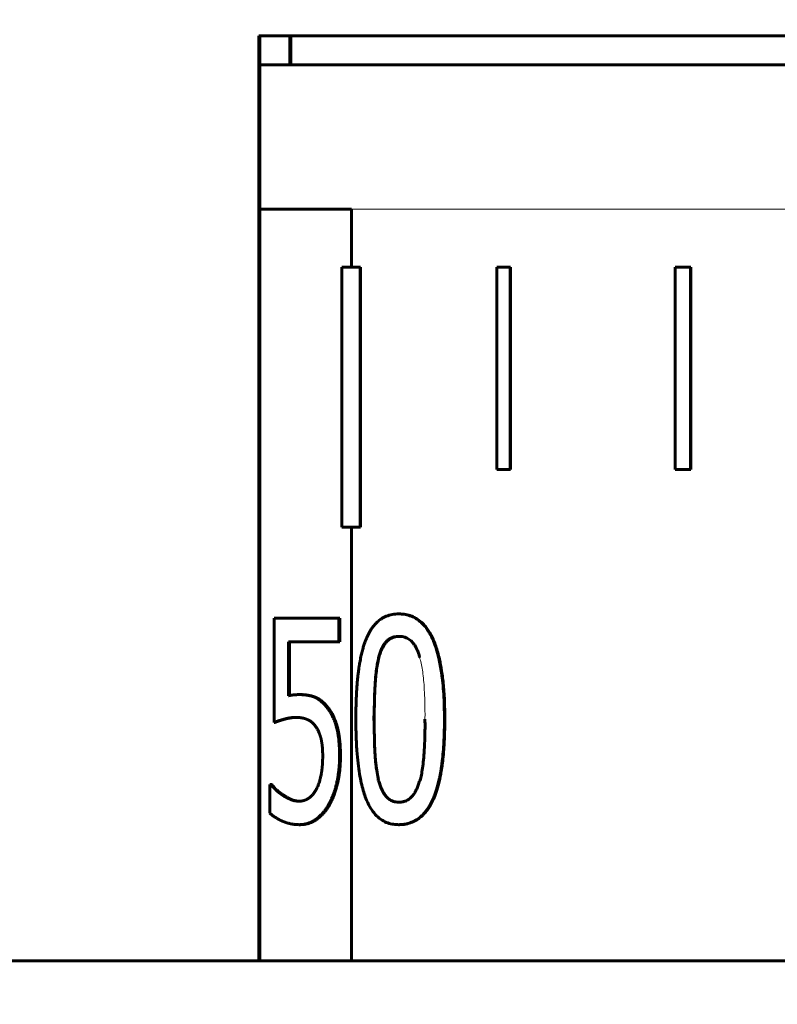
# Model space of a CAD drawing. Header units: millimetres. Extents: x -208 to 689, y -548 to 352.
# Tile 22 of 30: x -20 to -7, y 308 to 325. Entities that reach past the tile are written whole.
import ezdxf

# ---------------------------------------------------------------- set-up
doc = ezdxf.new("R2010")
doc.units = ezdxf.units.MM
doc.linetypes.add('K5LT_BASIC', pattern=[0])
doc.linetypes.add('K5LT_THIN', pattern=[0])
doc.styles.add('KDIMTEXTSTYLE', font='GOST_AU.SHX', dxfattribs={"width": 0.96, "oblique": 15, "height": 5})
doc.styles.add('KTEXTSTYLE', font='GOST_AU.SHX', dxfattribs={"width": 0.96, "height": 5})
doc.dimstyles.new('KDIMSTYLE (1.00)', dxfattribs={"dimtxt": 5, "dimasz": 1, "dimexe": 2, "dimexo": 0, "dimgap": 1, "dimtad": 1, "dimtxsty": 'KDIMTEXTSTYLE', "dimsah": 1, "dimcen": 0, "dimdle": 1, "dimadec": 0, "dimazin": 0, "dimtfac": 0.667, "dimtmove": 0, "dimatfit": 3, "dimfxl": 1, "dimtvp": 1, "dimtolj": 1, "dimtzin": 0, "dimarcsym": 0})

# ---------------------------------------------------------------- blocks, each defined once
blk = doc.blocks.new('D0')
for points in [[(-198.809, 328.147), (-199.467, 333.147), (-200.126, 328.147), (-199.467, 328.647)], [(-199.467, 3), (-198.809, 8), (-199.467, 7.5), (-200.126, 8)]]:
    blk.add_hatch(color=7).paths.add_polyline_path(points)
at = {"color": 7, "linetype": 'K5LT_THIN', "lineweight": 18}
for p, q in [((0, 333.147), (-201.467, 333.147)), ((-200.126, 328.147), (-199.467, 333.147)), ((-199.467, 333.147), (-198.809, 328.147)), ((-199.467, 3), (-199.467, 333.147)), ((-199.467, 328.647), (-200.126, 328.147)), ((-198.809, 328.147), (-199.467, 328.647)), ((-199.467, 3), (-200.126, 8)), ((-200.126, 8), (-199.467, 7.5)), ((-199.467, 7.5), (-198.809, 8)), ((-198.809, 8), (-199.467, 3)), ((3.754, 3), (-201.467, 3))]:
    blk.add_line(p, q, dxfattribs=at)
blk.add_wipeout([(-200.467, 152.526), (-207.603, 152.526), (-207.603, 163.036), (-200.467, 163.036)])
at = {"color": 7, "insert": (-207.002, 152.526), "char_height": 5, "attachment_point": 1, "rotation": 90, "style": 'KTEXTSTYLE'}
blk.add_mtext('\\H3.5;\\W0.965;\\Q15;\\Q15;\\H5.00;329', dxfattribs=at)
blk = doc.blocks.new('KDIMARROW_01')
blk.add_hatch(color=0).paths.add_polyline_path([(0, 0), (-5, 0.658), (-4.5, 0), (-5, -0.658)])
at = {"color": 0, "linetype": 'K5LT_THIN', "lineweight": 18}
for p, q in [((-4.5, 0), (-5, 0.658)), ((-5, 0.658), (0, 0)), ((0, 0), (-5, -0.658)), ((-5, -0.658), (-4.5, 0)), ((0, 0), (-1, 0))]:
    blk.add_line(p, q, dxfattribs=at)
blk = doc.blocks.new('D2')
for points in [[(-76.145, 344.064), (-71.145, 344.722), (-71.645, 344.064), (-71.145, 343.405)], [(0, 344.064), (-5, 344.722), (-4.5, 344.064), (-5, 343.405)]]:
    blk.add_hatch(color=7).paths.add_polyline_path(points)
at = {"color": 7, "linetype": 'K5LT_THIN', "lineweight": 18}
for p, q in [((-76.145, 77), (-76.145, 346.064)), ((0, 333.147), (0, 346.064)), ((-76.145, 344.064), (-71.145, 344.722)), ((-71.145, 344.722), (-71.645, 344.064)), ((-4.5, 344.064), (-5, 344.722)), ((-5, 344.722), (0, 344.064)), ((-71.145, 343.405), (-76.145, 344.064)), ((-76.145, 344.064), (0, 344.064)), ((-71.645, 344.064), (-71.145, 343.405)), ((0, 344.064), (-5, 343.405)), ((-5, 343.405), (-4.5, 344.064))]:
    blk.add_line(p, q, dxfattribs=at)
blk.add_wipeout([(-42.157, 345.064), (-42.157, 352.199), (-34.314, 352.199), (-34.314, 345.064)])
at = {"color": 7, "insert": (-42.157, 351.598), "char_height": 5, "attachment_point": 1, "style": 'KTEXTSTYLE'}
blk.add_mtext('\\H3.5;\\W0.965;\\Q15;\\Q15;\\H5.00;76', dxfattribs=at)

msp = doc.modelspace()

# ---------------------------------------------------------------- linework, layer by layer
at = {"color": 150, "linetype": 'K5LT_BASIC', "lineweight": 60, "true_color": 0x0080ff}
for p, q in [((-16.276, 308.5), (-16.276, 324.5)), ((-16.276, 324.5), (-2.374, 324.5)), ((-16.259, 324.5), (-16.259, 308.5)), ((-15.738, 324), (-15.738, 324.5)), ((-15.721, 324.5), (-15.721, 324)), ((-12.742, 324), (-16.259, 324)), ((-1.797, 324), (-12.742, 324)), ((-16.259, 321.5), (-14.673, 321.5)), ((-14.673, 320.5), (-14.673, 321.5)), ((-14.838, 320.5), (-14.681, 320.5)), ((-14.838, 316), (-14.838, 320.5)), ((-14.681, 320.5), (-14.52, 320.5)), ((-14.513, 320.5), (-14.52, 320.5)), ((-14.52, 320.5), (-14.52, 316)), ((-14.513, 320.5), (-14.513, 316)), ((-12.156, 320.5), (-11.924, 320.5)), ((-12.156, 317), (-12.156, 320.5)), ((-11.917, 320.5), (-11.924, 320.5)), ((-11.924, 320.5), (-11.924, 317)), ((-11.917, 320.5), (-11.917, 317)), ((-9.069, 317), (-9.069, 320.5)), ((-9.069, 320.5), (-8.804, 320.5)), ((-8.804, 320.5), (-8.804, 317)), ((-8.799, 320.5), (-8.804, 320.5)), ((-8.799, 320.5), (-8.799, 317)), ((-11.924, 317), (-12.156, 317)), ((-11.917, 317), (-11.924, 317)), ((-8.804, 317), (-9.069, 317)), ((-8.799, 317), (-8.804, 317)), ((-14.681, 316), (-14.838, 316)), ((-14.52, 316), (-14.681, 316)), ((-14.673, 308.5), (-14.673, 316)), ((-14.513, 316), (-14.52, 316)), ((-16.007, 312.625), (-16.007, 314.429)), ((-16.007, 314.429), (-14.89, 314.429)), ((-14.874, 314.429), (-14.89, 314.429)), ((-14.89, 314.429), (-14.89, 314.018)), ((-14.874, 314.429), (-14.874, 314.018)), ((-13.845, 314.5), (-13.853, 314.5)), ((-14.89, 314.018), (-15.759, 314.018)), ((-15.759, 314.018), (-15.759, 313.085)), ((-15.742, 314.018), (-15.742, 313.088)), ((-14.874, 314.018), (-14.89, 314.018)), ((-14.198, 313.743), (-14.205, 313.743)), ((-15.563, 313.105), (-15.579, 313.105)), ((-15.084, 312.886), (-15.1, 312.886)), ((-15.99, 312.625), (-16.007, 312.625)), ((-16.085, 311.054), (-16.085, 311.55)), ((-16.085, 311.55), (-16.066, 311.55)), ((-16.05, 311.55), (-16.066, 311.55)), ((-15.845, 311.363), (-15.861, 311.363)), ((-15.561, 310.855), (-15.577, 310.855)), ((-13.845, 310.855), (-13.853, 310.855)), ((31.552, 308.5), (-31.552, 308.5))]:
    msp.add_line(p, q, dxfattribs=at)
at = {"color": 7, "linetype": 'K5LT_THIN', "lineweight": 18}
for p, q in [((-14.673, 321.5), (12.071, 321.5)), ((-13.056, 312.679), (-13.063, 312.679)), ((-14.862, 312.041), (-14.878, 312.041)), ((-15.053, 311.199), (-15.068, 311.199))]:
    msp.add_line(p, q, dxfattribs=at)
at = {"color": 150, "linetype": 'K5LT_BASIC', "lineweight": 60, "true_color": 0x0080ff}
for points, knots in [([(-14.596, 312.676), (-14.596, 312.712), (-14.596, 312.782), (-14.594, 312.883), (-14.591, 312.981), (-14.588, 313.075), (-14.583, 313.164), (-14.577, 313.248), (-14.571, 313.327), (-14.563, 313.402), (-14.555, 313.473), (-14.547, 313.539), (-14.538, 313.601), (-14.528, 313.658), (-14.518, 313.711), (-14.508, 313.761), (-14.498, 313.806), (-14.488, 313.849), (-14.477, 313.889), (-14.467, 313.926), (-14.456, 313.96), (-14.445, 313.993), (-14.435, 314.023), (-14.424, 314.051), (-14.413, 314.077), (-14.402, 314.103), (-14.391, 314.127), (-14.379, 314.15), (-14.367, 314.172), (-14.355, 314.194), (-14.343, 314.214), (-14.33, 314.234), (-14.316, 314.255), (-14.3, 314.278), (-14.279, 314.304), (-14.253, 314.334), (-14.213, 314.372), (-14.153, 314.419), (-14.07, 314.464), (-13.968, 314.493), (-13.892, 314.5), (-13.853, 314.5)], [0, 0, 0, 0, 0.028107, 0.05628, 0.084345, 0.111869, 0.139088, 0.165554, 0.191534, 0.216781, 0.241779, 0.26581, 0.289123, 0.311244, 0.332896, 0.353372, 0.373149, 0.392001, 0.410636, 0.42851, 0.445843, 0.462322, 0.478473, 0.493931, 0.509018, 0.52374, 0.538445, 0.553028, 0.567522, 0.58188, 0.596192, 0.610392, 0.624528, 0.643262, 0.664429, 0.688027, 0.722463, 0.776111, 0.848545, 0.925223, 1, 1, 1, 1]), ([(-13.853, 314.5), (-13.822, 314.5), (-13.756, 314.495), (-13.657, 314.472), (-13.556, 314.426), (-13.47, 314.361), (-13.403, 314.291), (-13.355, 314.226), (-13.315, 314.162), (-13.278, 314.091), (-13.24, 314.004), (-13.199, 313.888), (-13.153, 313.719), (-13.106, 313.465), (-13.071, 313.119), (-13.063, 312.833), (-13.063, 312.679)], [0, 0, 0, 0, 0.057576, 0.129238, 0.206761, 0.28653, 0.345287, 0.391217, 0.430993, 0.47381, 0.522352, 0.573654, 0.64985, 0.749199, 0.873296, 1, 1, 1, 1]), ([(-13.845, 314.5), (-13.815, 314.5), (-13.75, 314.496), (-13.65, 314.472), (-13.548, 314.425), (-13.459, 314.358), (-13.391, 314.285), (-13.337, 314.211), (-13.291, 314.132), (-13.249, 314.043), (-13.212, 313.945), (-13.178, 313.836), (-13.143, 313.696), (-13.108, 313.51), (-13.077, 313.26), (-13.06, 312.981), (-13.056, 312.775), (-13.056, 312.679)], [0, 0, 0, 0, 0.057139, 0.127701, 0.209248, 0.287847, 0.350083, 0.399808, 0.450964, 0.50268, 0.553612, 0.604905, 0.657323, 0.736648, 0.824501, 0.920879, 1, 1, 1, 1]), ([(-14.205, 313.743), (-14.198, 313.769), (-14.183, 313.818), (-14.158, 313.882), (-14.132, 313.936), (-14.103, 313.981), (-14.072, 314.02), (-14.035, 314.055), (-13.99, 314.084), (-13.94, 314.102), (-13.894, 314.11), (-13.866, 314.111), (-13.853, 314.111)], [0, 0, 0, 0, 0.106787, 0.210428, 0.310845, 0.404391, 0.494221, 0.597506, 0.718373, 0.834425, 0.928437, 1, 1, 1, 1]), ([(-13.845, 314.111), (-13.868, 314.111), (-13.905, 314.108), (-13.948, 314.097), (-13.977, 314.084), (-13.998, 314.073), (-14.017, 314.061), (-14.034, 314.048), (-14.05, 314.034), (-14.065, 314.019), (-14.079, 314.002), (-14.095, 313.981), (-14.115, 313.951), (-14.141, 313.903), (-14.171, 313.834), (-14.189, 313.776), (-14.198, 313.743)], [0, 0, 0, 0, 0.124857, 0.218129, 0.2743, 0.324879, 0.369706, 0.414398, 0.458506, 0.502106, 0.545164, 0.588165, 0.652463, 0.743467, 0.866436, 1, 1, 1, 1]), ([(-13.853, 314.111), (-13.83, 314.111), (-13.811, 314.11), (-13.778, 314.105), (-13.762, 314.101), (-13.733, 314.092), (-13.719, 314.087), (-13.694, 314.074), (-13.683, 314.067), (-13.661, 314.052), (-13.651, 314.044), (-13.631, 314.026), (-13.622, 314.016), (-13.603, 313.994), (-13.593, 313.981), (-13.575, 313.954), (-13.566, 313.94), (-13.549, 313.908), (-13.53, 313.87), (-13.514, 313.828), (-13.5, 313.787), (-13.494, 313.768), (-13.496, 313.748)], [0, 0, 0, 0, 0.104567, 0.104567, 0.200586, 0.200586, 0.291086, 0.291086, 0.374256, 0.374256, 0.457054, 0.457054, 0.53651, 0.53651, 0.62498, 0.62498, 0.713607, 0.713607, 0.812734, 0.9175, 0.9175, 1, 1, 1, 1]), ([(-14.286, 312.676), (-14.277, 312.797), (-14.276, 312.917), (-14.271, 313.116), (-14.267, 313.201), (-14.259, 313.337), (-14.255, 313.392), (-14.244, 313.489), (-14.239, 313.532), (-14.226, 313.611), (-14.22, 313.647), (-14.208, 313.703), (-14.203, 313.723), (-14.205, 313.743)], [0, 0, 0, 0, 0.271042, 0.271042, 0.489635, 0.489635, 0.646042, 0.646042, 0.786901, 0.786901, 0.9175, 0.9175, 1, 1, 1, 1]), ([(-14.198, 313.743), (-14.205, 313.714), (-14.212, 313.685), (-14.226, 313.619), (-14.234, 313.582), (-14.245, 313.503), (-14.248, 313.459), (-14.256, 313.365), (-14.26, 313.314), (-14.267, 313.198), (-14.27, 313.133), (-14.275, 312.976), (-14.277, 312.881), (-14.277, 312.747), (-14.277, 312.712), (-14.28, 312.676)], [0, 0, 0, 0, 0.11815, 0.11815, 0.248112, 0.248112, 0.382578, 0.382578, 0.528812, 0.528812, 0.697662, 0.697662, 0.921522, 0.921522, 1, 1, 1, 1]), ([(-15.759, 313.085), (-15.756, 313.085), (-15.751, 313.087), (-15.742, 313.088), (-15.734, 313.09), (-15.726, 313.092), (-15.719, 313.093), (-15.712, 313.094), (-15.704, 313.095), (-15.696, 313.097), (-15.688, 313.098), (-15.682, 313.099), (-15.676, 313.099), (-15.671, 313.1), (-15.667, 313.1), (-15.661, 313.101), (-15.653, 313.101), (-15.642, 313.102), (-15.627, 313.103), (-15.611, 313.104), (-15.597, 313.104), (-15.587, 313.105), (-15.581, 313.105), (-15.579, 313.105)], [0, 0, 0, 0, 0.045377, 0.089555, 0.132587, 0.173648, 0.21371, 0.2513, 0.287336, 0.331998, 0.374193, 0.413953, 0.439962, 0.464903, 0.489393, 0.514556, 0.553805, 0.616997, 0.706083, 0.807778, 0.891595, 0.955661, 1, 1, 1, 1]), ([(-15.579, 313.105), (-15.572, 313.105), (-15.557, 313.104), (-15.536, 313.104), (-15.516, 313.103), (-15.496, 313.101), (-15.477, 313.099), (-15.458, 313.097), (-15.441, 313.095), (-15.425, 313.092), (-15.409, 313.089), (-15.395, 313.086), (-15.382, 313.083), (-15.369, 313.079), (-15.358, 313.076), (-15.348, 313.073), (-15.339, 313.07), (-15.33, 313.067), (-15.323, 313.064), (-15.315, 313.061), (-15.309, 313.059), (-15.302, 313.056), (-15.296, 313.053), (-15.291, 313.051), (-15.285, 313.048), (-15.28, 313.045), (-15.275, 313.042), (-15.27, 313.04), (-15.264, 313.037), (-15.259, 313.033), (-15.253, 313.03), (-15.246, 313.025), (-15.237, 313.02), (-15.23, 313.014), (-15.222, 313.009), (-15.215, 313.003), (-15.208, 312.998), (-15.199, 312.99), (-15.188, 312.981), (-15.175, 312.969), (-15.158, 312.952), (-15.139, 312.933), (-15.119, 312.91), (-15.106, 312.894), (-15.1, 312.886)], [0, 0, 0, 0, 0.034829, 0.069839, 0.104894, 0.139461, 0.173628, 0.206549, 0.23864, 0.269405, 0.299685, 0.328069, 0.355022, 0.379602, 0.403207, 0.424465, 0.444322, 0.462312, 0.479811, 0.495948, 0.511204, 0.525237, 0.538929, 0.55178, 0.564176, 0.576062, 0.587894, 0.599845, 0.611952, 0.624419, 0.637077, 0.655084, 0.67376, 0.693118, 0.70869, 0.72496, 0.742387, 0.760277, 0.786112, 0.819876, 0.854988, 0.906601, 0.952814, 1, 1, 1, 1]), ([(-15.563, 313.105), (-15.555, 313.105), (-15.541, 313.104), (-15.52, 313.104), (-15.499, 313.103), (-15.479, 313.101), (-15.46, 313.099), (-15.442, 313.097), (-15.425, 313.095), (-15.409, 313.092), (-15.393, 313.089), (-15.379, 313.086), (-15.365, 313.083), (-15.353, 313.079), (-15.342, 313.076), (-15.332, 313.073), (-15.323, 313.07), (-15.314, 313.067), (-15.306, 313.064), (-15.299, 313.061), (-15.292, 313.059), (-15.286, 313.056), (-15.28, 313.053), (-15.275, 313.051), (-15.269, 313.048), (-15.264, 313.045), (-15.259, 313.042), (-15.254, 313.04), (-15.248, 313.037), (-15.243, 313.033), (-15.237, 313.03), (-15.229, 313.025), (-15.221, 313.02), (-15.214, 313.014), (-15.206, 313.009), (-15.199, 313.003), (-15.192, 312.998), (-15.183, 312.99), (-15.172, 312.981), (-15.159, 312.969), (-15.142, 312.952), (-15.123, 312.933), (-15.103, 312.91), (-15.09, 312.894), (-15.084, 312.886)], [0, 0, 0, 0, 0.034828, 0.069837, 0.104892, 0.139458, 0.173624, 0.206545, 0.238635, 0.2694, 0.299679, 0.328063, 0.355016, 0.379597, 0.403202, 0.42446, 0.444317, 0.462309, 0.479808, 0.495946, 0.511203, 0.525238, 0.538931, 0.551784, 0.564181, 0.576068, 0.587901, 0.599853, 0.611961, 0.624429, 0.637088, 0.655096, 0.673773, 0.693132, 0.708703, 0.724973, 0.7424, 0.76029, 0.786124, 0.819887, 0.854997, 0.906608, 0.952817, 1, 1, 1, 1]), ([(-15.1, 312.886), (-15.097, 312.882), (-15.09, 312.874), (-15.08, 312.861), (-15.068, 312.845), (-15.053, 312.822), (-15.036, 312.795), (-15.02, 312.767), (-15.008, 312.743), (-14.999, 312.724), (-14.991, 312.707), (-14.983, 312.689), (-14.975, 312.671), (-14.968, 312.653), (-14.961, 312.634), (-14.954, 312.614), (-14.947, 312.594), (-14.941, 312.573), (-14.934, 312.552), (-14.929, 312.531), (-14.922, 312.506), (-14.916, 312.478), (-14.91, 312.447), (-14.904, 312.417), (-14.9, 312.389), (-14.897, 312.363), (-14.893, 312.337), (-14.89, 312.311), (-14.888, 312.283), (-14.885, 312.255), (-14.883, 312.226), (-14.882, 312.197), (-14.88, 312.167), (-14.879, 312.136), (-14.878, 312.105), (-14.878, 312.073), (-14.878, 312.052), (-14.878, 312.041)], [0, 0, 0, 0, 0.021377, 0.045454, 0.072218, 0.111938, 0.162391, 0.211118, 0.247867, 0.272398, 0.297158, 0.322476, 0.348137, 0.374248, 0.400484, 0.426879, 0.45333, 0.479838, 0.506322, 0.532769, 0.559183, 0.594302, 0.629311, 0.664163, 0.690098, 0.715989, 0.74181, 0.76761, 0.79341, 0.819239, 0.845104, 0.87098, 0.896878, 0.922837, 0.948746, 0.974497, 1, 1, 1, 1]), ([(-15.084, 312.886), (-15.081, 312.882), (-15.074, 312.874), (-15.065, 312.861), (-15.052, 312.845), (-15.037, 312.822), (-15.02, 312.795), (-15.004, 312.767), (-14.992, 312.743), (-14.983, 312.724), (-14.975, 312.707), (-14.967, 312.689), (-14.96, 312.671), (-14.952, 312.653), (-14.945, 312.634), (-14.938, 312.614), (-14.931, 312.594), (-14.925, 312.573), (-14.919, 312.552), (-14.913, 312.531), (-14.907, 312.506), (-14.9, 312.478), (-14.894, 312.447), (-14.889, 312.417), (-14.884, 312.389), (-14.881, 312.363), (-14.878, 312.337), (-14.875, 312.311), (-14.872, 312.283), (-14.87, 312.255), (-14.868, 312.226), (-14.866, 312.197), (-14.865, 312.167), (-14.863, 312.136), (-14.863, 312.105), (-14.862, 312.073), (-14.862, 312.052), (-14.862, 312.041)], [0, 0, 0, 0, 0.021379, 0.045458, 0.072223, 0.111946, 0.162402, 0.211132, 0.247883, 0.272415, 0.297177, 0.322496, 0.348159, 0.374274, 0.400512, 0.42691, 0.453364, 0.479874, 0.506361, 0.53281, 0.559226, 0.594348, 0.629357, 0.66421, 0.690143, 0.716033, 0.741852, 0.767649, 0.793445, 0.81927, 0.845131, 0.871003, 0.896896, 0.92285, 0.948755, 0.974501, 1, 1, 1, 1]), ([(-15.623, 312.71), (-15.629, 312.71), (-15.642, 312.71), (-15.662, 312.709), (-15.68, 312.708), (-15.698, 312.707), (-15.715, 312.705), (-15.731, 312.703), (-15.746, 312.701), (-15.76, 312.698), (-15.773, 312.696), (-15.787, 312.693), (-15.799, 312.691), (-15.811, 312.688), (-15.822, 312.685), (-15.833, 312.682), (-15.843, 312.679), (-15.853, 312.677), (-15.862, 312.674), (-15.872, 312.671), (-15.881, 312.668), (-15.89, 312.666), (-15.899, 312.663), (-15.908, 312.66), (-15.918, 312.657), (-15.928, 312.654), (-15.937, 312.651), (-15.947, 312.647), (-15.957, 312.644), (-15.967, 312.64), (-15.977, 312.637), (-15.987, 312.633), (-15.997, 312.629), (-16.004, 312.626), (-16.007, 312.625)], [0, 0, 0, 0, 0.047974, 0.09332, 0.136387, 0.176334, 0.214794, 0.250389, 0.284342, 0.316158, 0.347429, 0.377017, 0.405559, 0.432528, 0.459166, 0.484708, 0.509709, 0.533619, 0.55718, 0.580595, 0.604098, 0.628041, 0.652241, 0.677599, 0.703775, 0.731287, 0.75926, 0.788942, 0.819869, 0.852895, 0.886891, 0.922984, 0.960458, 1, 1, 1, 1]), ([(-15.615, 312.71), (-15.619, 312.71), (-15.629, 312.71), (-15.645, 312.709), (-15.664, 312.708), (-15.681, 312.707), (-15.698, 312.705), (-15.714, 312.703), (-15.729, 312.701), (-15.743, 312.698), (-15.757, 312.696), (-15.77, 312.693), (-15.782, 312.691), (-15.794, 312.688), (-15.805, 312.685), (-15.816, 312.682), (-15.826, 312.679), (-15.836, 312.677), (-15.846, 312.674), (-15.855, 312.671), (-15.864, 312.668), (-15.873, 312.666), (-15.882, 312.663), (-15.892, 312.66), (-15.901, 312.657), (-15.911, 312.654), (-15.92, 312.651), (-15.93, 312.647), (-15.94, 312.644), (-15.95, 312.64), (-15.961, 312.637), (-15.971, 312.633), (-15.981, 312.629), (-15.987, 312.626), (-15.99, 312.625)], [0.0209575, 0.0209575, 0.0209575, 0.0209575, 0.0479744, 0.0933201, 0.1363878, 0.1763343, 0.2147948, 0.2503891, 0.2843425, 0.3161578, 0.3474293, 0.3770169, 0.4055586, 0.4325281, 0.4591659, 0.484708, 0.5097086, 0.5336188, 0.5571801, 0.5805952, 0.6040984, 0.628041, 0.6522407, 0.6775989, 0.7037748, 0.731287, 0.7592595, 0.7889416, 0.8198686, 0.8528945, 0.8868906, 0.9229838, 0.9604578, 1, 1, 1, 1]), ([(-15.289, 312.549), (-15.291, 312.552), (-15.296, 312.559), (-15.304, 312.57), (-15.312, 312.58), (-15.32, 312.589), (-15.328, 312.599), (-15.337, 312.607), (-15.346, 312.616), (-15.355, 312.624), (-15.364, 312.631), (-15.374, 312.639), (-15.383, 312.646), (-15.393, 312.652), (-15.404, 312.658), (-15.414, 312.664), (-15.425, 312.669), (-15.436, 312.674), (-15.447, 312.678), (-15.458, 312.683), (-15.468, 312.686), (-15.479, 312.69), (-15.49, 312.693), (-15.5, 312.696), (-15.511, 312.698), (-15.523, 312.701), (-15.536, 312.703), (-15.547, 312.705), (-15.557, 312.706), (-15.567, 312.707), (-15.58, 312.709), (-15.599, 312.71), (-15.614, 312.71), (-15.623, 312.71)], [0, 0, 0, 0, 0.031269, 0.062491, 0.093668, 0.124842, 0.156022, 0.187249, 0.218508, 0.249825, 0.281155, 0.31258, 0.344089, 0.375743, 0.407486, 0.439364, 0.471338, 0.503387, 0.535372, 0.566759, 0.597589, 0.627411, 0.656737, 0.684761, 0.711957, 0.746374, 0.779646, 0.811767, 0.83427, 0.85637, 0.888938, 0.936826, 1, 1, 1, 1]), ([(-15.17, 312.044), (-15.17, 312.051), (-15.17, 312.066), (-15.17, 312.087), (-15.171, 312.108), (-15.172, 312.129), (-15.173, 312.149), (-15.174, 312.168), (-15.175, 312.187), (-15.177, 312.204), (-15.178, 312.222), (-15.18, 312.238), (-15.182, 312.254), (-15.185, 312.269), (-15.187, 312.283), (-15.189, 312.297), (-15.192, 312.31), (-15.194, 312.322), (-15.197, 312.334), (-15.199, 312.345), (-15.202, 312.356), (-15.205, 312.366), (-15.208, 312.376), (-15.211, 312.386), (-15.214, 312.396), (-15.217, 312.406), (-15.221, 312.415), (-15.224, 312.425), (-15.228, 312.435), (-15.232, 312.446), (-15.238, 312.459), (-15.245, 312.474), (-15.253, 312.491), (-15.262, 312.507), (-15.271, 312.522), (-15.28, 312.535), (-15.286, 312.544), (-15.289, 312.549)], [0, 0, 0, 0, 0.029408, 0.059067, 0.088869, 0.118571, 0.148089, 0.177224, 0.206119, 0.23462, 0.26297, 0.290671, 0.317864, 0.344191, 0.370143, 0.395149, 0.419577, 0.443236, 0.466701, 0.489551, 0.511994, 0.534019, 0.556017, 0.577911, 0.599741, 0.621515, 0.643294, 0.66621, 0.690232, 0.716456, 0.743761, 0.785877, 0.831174, 0.879661, 0.918687, 0.958816, 1, 1, 1, 1]), ([(-13.853, 310.855), (-13.883, 310.855), (-13.95, 310.86), (-14.048, 310.883), (-14.148, 310.931), (-14.24, 311.005), (-14.32, 311.103), (-14.383, 311.213), (-14.432, 311.328), (-14.47, 311.447), (-14.504, 311.579), (-14.534, 311.734), (-14.56, 311.92), (-14.58, 312.136), (-14.593, 312.389), (-14.596, 312.576), (-14.596, 312.676)], [0, 0, 0, 0, 0.058027, 0.13019, 0.207951, 0.293588, 0.375871, 0.451149, 0.517122, 0.573673, 0.632855, 0.697834, 0.765982, 0.840643, 0.918649, 1, 1, 1, 1]), ([(-14.207, 311.621), (-14.21, 311.665), (-14.22, 311.709), (-14.238, 311.809), (-14.246, 311.864), (-14.257, 311.967), (-14.26, 312.012), (-14.266, 312.106), (-14.269, 312.152), (-14.274, 312.301), (-14.277, 312.411), (-14.278, 312.58), (-14.278, 312.628), (-14.286, 312.676)], [0, 0, 0, 0, 0.167083, 0.167083, 0.354479, 0.354479, 0.500398, 0.500398, 0.633801, 0.633801, 0.899995, 0.899995, 1, 1, 1, 1]), ([(-14.28, 312.676), (-14.278, 312.596), (-14.278, 312.517), (-14.276, 312.374), (-14.274, 312.309), (-14.27, 312.197), (-14.268, 312.149), (-14.264, 312.059), (-14.261, 312.019), (-14.253, 311.929), (-14.248, 311.881), (-14.234, 311.783), (-14.225, 311.734), (-14.21, 311.664), (-14.205, 311.643), (-14.207, 311.621)], [0, 0, 0, 0, 0.167083, 0.167083, 0.32526, 0.32526, 0.458542, 0.458542, 0.584167, 0.584167, 0.741354, 0.741354, 0.9175, 0.9175, 1, 1, 1, 1]), ([(-13.063, 312.679), (-13.063, 312.644), (-13.063, 312.574), (-13.065, 312.473), (-13.069, 312.375), (-13.074, 312.252), (-13.084, 312.109), (-13.097, 311.979), (-13.11, 311.883), (-13.119, 311.817), (-13.13, 311.755), (-13.141, 311.697), (-13.152, 311.644), (-13.163, 311.594), (-13.174, 311.548), (-13.186, 311.505), (-13.198, 311.465), (-13.21, 311.428), (-13.222, 311.394), (-13.234, 311.362), (-13.245, 311.332), (-13.257, 311.305), (-13.268, 311.279), (-13.28, 311.255), (-13.291, 311.233), (-13.303, 311.211), (-13.315, 311.189), (-13.328, 311.169), (-13.343, 311.144), (-13.366, 311.111), (-13.403, 311.063), (-13.456, 311.006), (-13.527, 310.949), (-13.609, 310.903), (-13.693, 310.873), (-13.774, 310.858), (-13.827, 310.855), (-13.853, 310.855)], [0, 0, 0, 0, 0.028172, 0.056415, 0.084559, 0.112173, 0.166065, 0.217556, 0.242701, 0.266895, 0.290377, 0.31268, 0.334516, 0.355178, 0.375141, 0.394175, 0.412987, 0.430948, 0.448285, 0.464604, 0.480521, 0.495506, 0.509962, 0.523797, 0.537529, 0.551147, 0.564769, 0.578523, 0.592408, 0.614832, 0.650117, 0.702733, 0.7655, 0.832498, 0.896001, 0.951348, 1, 1, 1, 1]), ([(-13.056, 312.679), (-13.056, 312.644), (-13.057, 312.574), (-13.059, 312.473), (-13.062, 312.376), (-13.067, 312.253), (-13.077, 312.111), (-13.09, 311.981), (-13.102, 311.885), (-13.112, 311.819), (-13.122, 311.757), (-13.133, 311.7), (-13.144, 311.647), (-13.155, 311.598), (-13.166, 311.552), (-13.178, 311.51), (-13.19, 311.47), (-13.202, 311.433), (-13.213, 311.398), (-13.225, 311.366), (-13.237, 311.335), (-13.249, 311.307), (-13.261, 311.281), (-13.273, 311.255), (-13.285, 311.231), (-13.298, 311.208), (-13.31, 311.185), (-13.323, 311.164), (-13.337, 311.143), (-13.35, 311.124), (-13.365, 311.103), (-13.383, 311.079), (-13.405, 311.054), (-13.433, 311.024), (-13.474, 310.985), (-13.537, 310.938), (-13.624, 310.893), (-13.729, 310.862), (-13.806, 310.855), (-13.845, 310.855)], [0, 0, 0, 0, 0.028131, 0.056325, 0.084408, 0.11195, 0.165675, 0.216947, 0.241969, 0.266025, 0.28936, 0.3115, 0.333167, 0.353652, 0.373433, 0.392279, 0.410904, 0.428761, 0.446074, 0.462529, 0.478659, 0.494096, 0.509162, 0.523848, 0.538511, 0.553036, 0.567462, 0.581733, 0.595951, 0.610043, 0.624062, 0.642628, 0.663591, 0.68695, 0.721059, 0.774377, 0.846773, 0.924059, 1, 1, 1, 1]), ([(-13.4, 312.679), (-13.398, 312.574), (-13.399, 312.468), (-13.404, 312.291), (-13.408, 312.215), (-13.416, 312.085), (-13.42, 312.029), (-13.43, 311.925), (-13.435, 311.877), (-13.448, 311.79), (-13.461, 311.716), (-13.476, 311.65), (-13.485, 311.618), (-13.486, 311.615), (-13.494, 311.613)], [0, 0, 0, 0, 0.22634, 0.22634, 0.416771, 0.416771, 0.573021, 0.573021, 0.724272, 0.724272, 0.862681, 0.98828, 0.98828, 1, 1, 1, 1]), ([(-15.277, 311.474), (-15.274, 311.479), (-15.269, 311.49), (-15.262, 311.506), (-15.254, 311.523), (-15.247, 311.541), (-15.241, 311.559), (-15.234, 311.577), (-15.228, 311.595), (-15.222, 311.614), (-15.217, 311.634), (-15.212, 311.653), (-15.207, 311.672), (-15.203, 311.692), (-15.198, 311.711), (-15.195, 311.731), (-15.191, 311.75), (-15.188, 311.769), (-15.186, 311.788), (-15.183, 311.808), (-15.181, 311.826), (-15.179, 311.845), (-15.177, 311.863), (-15.176, 311.881), (-15.174, 311.9), (-15.173, 311.92), (-15.172, 311.942), (-15.171, 311.963), (-15.171, 311.981), (-15.17, 311.997), (-15.17, 312.012), (-15.17, 312.028), (-15.17, 312.039), (-15.17, 312.044)], [0, 0, 0, 0, 0.03768, 0.075552, 0.113578, 0.151778, 0.190094, 0.228453, 0.266803, 0.305067, 0.343266, 0.380879, 0.417959, 0.454062, 0.489656, 0.524006, 0.557648, 0.590332, 0.622784, 0.654075, 0.684482, 0.713418, 0.741776, 0.768696, 0.79476, 0.827828, 0.860078, 0.891504, 0.913989, 0.936227, 0.957863, 0.979132, 1, 1, 1, 1]), ([(-14.878, 312.041), (-14.878, 312.028), (-14.878, 312.001), (-14.879, 311.962), (-14.88, 311.924), (-14.883, 311.886), (-14.885, 311.849), (-14.889, 311.813), (-14.892, 311.778), (-14.897, 311.743), (-14.902, 311.709), (-14.907, 311.676), (-14.913, 311.643), (-14.919, 311.612), (-14.926, 311.581), (-14.933, 311.552), (-14.94, 311.524), (-14.947, 311.497), (-14.955, 311.471), (-14.962, 311.446), (-14.97, 311.423), (-14.978, 311.4), (-14.985, 311.379), (-14.993, 311.359), (-15.001, 311.339), (-15.01, 311.317), (-15.02, 311.294), (-15.029, 311.274), (-15.038, 311.256), (-15.045, 311.241), (-15.053, 311.227), (-15.061, 311.212), (-15.066, 311.203), (-15.068, 311.199)], [0, 0, 0, 0, 0.039791, 0.079379, 0.118699, 0.157487, 0.195929, 0.233839, 0.271456, 0.308718, 0.345903, 0.382623, 0.41897, 0.454596, 0.48994, 0.52431, 0.557979, 0.59054, 0.622684, 0.653549, 0.683506, 0.711998, 0.739922, 0.766497, 0.792282, 0.825152, 0.857342, 0.88886, 0.911621, 0.934178, 0.956321, 0.978264, 1, 1, 1, 1]), ([(-14.862, 312.041), (-14.862, 312.028), (-14.862, 312.002), (-14.863, 311.964), (-14.865, 311.927), (-14.867, 311.89), (-14.869, 311.854), (-14.872, 311.819), (-14.876, 311.785), (-14.88, 311.751), (-14.885, 311.718), (-14.89, 311.686), (-14.895, 311.655), (-14.901, 311.624), (-14.907, 311.595), (-14.914, 311.566), (-14.921, 311.538), (-14.928, 311.512), (-14.935, 311.486), (-14.942, 311.462), (-14.949, 311.438), (-14.957, 311.416), (-14.964, 311.394), (-14.972, 311.374), (-14.979, 311.354), (-14.987, 311.335), (-14.995, 311.316), (-15.003, 311.298), (-15.011, 311.28), (-15.019, 311.263), (-15.027, 311.246), (-15.035, 311.23), (-15.044, 311.214), (-15.05, 311.204), (-15.053, 311.199)], [0, 0, 0, 0, 0.038872, 0.077521, 0.115884, 0.153675, 0.191096, 0.227893, 0.264332, 0.300311, 0.336168, 0.371502, 0.406456, 0.440721, 0.474742, 0.507931, 0.540569, 0.572278, 0.603627, 0.633974, 0.663626, 0.692182, 0.720321, 0.74752, 0.774182, 0.800179, 0.826042, 0.851526, 0.87677, 0.901664, 0.926462, 0.951058, 0.97557, 1, 1, 1, 1]), ([(-16.066, 311.55), (-16.065, 311.548), (-16.062, 311.544), (-16.057, 311.538), (-16.053, 311.532), (-16.048, 311.526), (-16.043, 311.52), (-16.037, 311.515), (-16.032, 311.509), (-16.027, 311.503), (-16.022, 311.497), (-16.016, 311.492), (-16.01, 311.486), (-16.005, 311.48), (-15.999, 311.474), (-15.993, 311.469), (-15.987, 311.463), (-15.981, 311.457), (-15.974, 311.451), (-15.968, 311.446), (-15.962, 311.44), (-15.955, 311.434), (-15.948, 311.428), (-15.941, 311.423), (-15.934, 311.417), (-15.927, 311.411), (-15.92, 311.405), (-15.912, 311.4), (-15.904, 311.394), (-15.896, 311.388), (-15.888, 311.381), (-15.879, 311.375), (-15.87, 311.369), (-15.864, 311.365), (-15.861, 311.363)], [0, 0, 0, 0, 0.039259, 0.076628, 0.112813, 0.147336, 0.181094, 0.21349, 0.245144, 0.275877, 0.30642, 0.336383, 0.366028, 0.395247, 0.424501, 0.453642, 0.482796, 0.511872, 0.540771, 0.569449, 0.598004, 0.626546, 0.655078, 0.683938, 0.713066, 0.742683, 0.7725, 0.803031, 0.834103, 0.866075, 0.898489, 0.931757, 0.965606, 1, 1, 1, 1]), ([(-16.05, 311.55), (-16.048, 311.548), (-16.045, 311.544), (-16.041, 311.538), (-16.036, 311.532), (-16.031, 311.526), (-16.026, 311.52), (-16.021, 311.515), (-16.015, 311.509), (-16.01, 311.503), (-16.005, 311.497), (-15.999, 311.492), (-15.994, 311.486), (-15.988, 311.48), (-15.982, 311.474), (-15.976, 311.469), (-15.97, 311.463), (-15.964, 311.457), (-15.958, 311.451), (-15.951, 311.446), (-15.945, 311.44), (-15.938, 311.434), (-15.932, 311.428), (-15.925, 311.423), (-15.918, 311.417), (-15.911, 311.411), (-15.903, 311.405), (-15.896, 311.4), (-15.888, 311.394), (-15.88, 311.388), (-15.871, 311.381), (-15.863, 311.375), (-15.854, 311.369), (-15.848, 311.365), (-15.845, 311.363)], [0, 0, 0, 0, 0.039259, 0.076628, 0.112813, 0.147336, 0.181094, 0.21349, 0.245144, 0.275877, 0.306419, 0.336383, 0.366027, 0.395246, 0.424499, 0.453641, 0.482795, 0.51187, 0.54077, 0.569447, 0.598003, 0.626545, 0.655077, 0.683937, 0.713064, 0.742682, 0.772499, 0.80303, 0.834102, 0.866074, 0.898488, 0.931756, 0.965606, 1, 1, 1, 1]), ([(-13.853, 311.244), (-13.867, 311.245), (-13.886, 311.245), (-13.919, 311.251), (-13.934, 311.254), (-13.962, 311.263), (-13.975, 311.269), (-14, 311.282), (-14.011, 311.289), (-14.032, 311.304), (-14.041, 311.312), (-14.059, 311.329), (-14.068, 311.339), (-14.086, 311.36), (-14.095, 311.373), (-14.112, 311.399), (-14.121, 311.414), (-14.139, 311.447), (-14.156, 311.485), (-14.172, 311.527), (-14.187, 311.573), (-14.193, 311.597), (-14.207, 311.621)], [0, 0, 0, 0, 0.102259, 0.102259, 0.196047, 0.196047, 0.284295, 0.284295, 0.368687, 0.368687, 0.44276, 0.44276, 0.518255, 0.518255, 0.60304, 0.60304, 0.693085, 0.693085, 0.792083, 0.898012, 0.898012, 1, 1, 1, 1]), ([(-14.207, 311.621), (-14.192, 311.593), (-14.185, 311.566), (-14.168, 311.517), (-14.16, 311.494), (-14.142, 311.454), (-14.132, 311.435), (-14.113, 311.401), (-14.103, 311.385), (-14.083, 311.357), (-14.072, 311.344), (-14.052, 311.322), (-14.043, 311.313), (-14.022, 311.297), (-14.012, 311.289), (-13.99, 311.276), (-13.978, 311.27), (-13.953, 311.26), (-13.94, 311.256), (-13.912, 311.249), (-13.896, 311.247), (-13.871, 311.244), (-13.86, 311.244), (-13.845, 311.244)], [0, 0, 0, 0, 0.117857, 0.117857, 0.227093, 0.227093, 0.331196, 0.331196, 0.430978, 0.430978, 0.526006, 0.526006, 0.604583, 0.604583, 0.684667, 0.684667, 0.76548, 0.76548, 0.851054, 0.851054, 0.940799, 0.940799, 1, 1, 1, 1]), ([(-13.494, 311.613), (-13.501, 311.586), (-13.516, 311.538), (-13.542, 311.473), (-13.572, 311.414), (-13.611, 311.357), (-13.661, 311.305), (-13.718, 311.27), (-13.769, 311.253), (-13.805, 311.247), (-13.827, 311.245), (-13.841, 311.244), (-13.849, 311.244), (-13.853, 311.244)], [0, 0, 0, 0, 0.10654, 0.210011, 0.310353, 0.433758, 0.57941, 0.736034, 0.848027, 0.919159, 0.9535, 0.980482, 1, 1, 1, 1]), ([(-15.861, 311.363), (-15.857, 311.36), (-15.848, 311.355), (-15.835, 311.347), (-15.822, 311.339), (-15.81, 311.332), (-15.797, 311.325), (-15.785, 311.319), (-15.773, 311.313), (-15.762, 311.307), (-15.752, 311.302), (-15.742, 311.298), (-15.733, 311.294), (-15.725, 311.29), (-15.718, 311.287), (-15.711, 311.284), (-15.705, 311.282), (-15.697, 311.279), (-15.689, 311.277), (-15.68, 311.274), (-15.666, 311.271), (-15.644, 311.266), (-15.613, 311.262), (-15.587, 311.261), (-15.572, 311.261)], [0, 0, 0, 0, 0.040386, 0.082094, 0.125017, 0.168962, 0.213459, 0.25717, 0.299916, 0.3408, 0.380755, 0.417334, 0.451282, 0.48111, 0.509111, 0.533989, 0.55727, 0.585088, 0.614331, 0.644973, 0.687978, 0.760565, 0.870288, 1, 1, 1, 1]), ([(-15.845, 311.363), (-15.84, 311.36), (-15.832, 311.355), (-15.819, 311.347), (-15.806, 311.339), (-15.793, 311.332), (-15.78, 311.325), (-15.768, 311.319), (-15.757, 311.313), (-15.746, 311.307), (-15.735, 311.302), (-15.726, 311.298), (-15.717, 311.294), (-15.709, 311.29), (-15.702, 311.287), (-15.695, 311.284), (-15.688, 311.282), (-15.681, 311.279), (-15.673, 311.277), (-15.663, 311.274), (-15.65, 311.271), (-15.628, 311.266), (-15.599, 311.262), (-15.577, 311.261), (-15.566, 311.261)], [0, 0, 0, 0, 0.0403876, 0.0820968, 0.1250208, 0.1689665, 0.2134631, 0.2571738, 0.2999198, 0.3408038, 0.3807587, 0.4173382, 0.4512859, 0.4811144, 0.5091159, 0.5339955, 0.5572774, 0.5850963, 0.6143411, 0.6449839, 0.6879894, 0.7605758, 0.8702945, 0.9709367, 0.9709367, 0.9709367, 0.9709367]), ([(-15.572, 311.261), (-15.569, 311.261), (-15.561, 311.261), (-15.55, 311.262), (-15.539, 311.263), (-15.529, 311.265), (-15.518, 311.267), (-15.508, 311.269), (-15.497, 311.272), (-15.487, 311.275), (-15.477, 311.279), (-15.467, 311.283), (-15.457, 311.287), (-15.447, 311.292), (-15.437, 311.297), (-15.428, 311.303), (-15.418, 311.309), (-15.409, 311.315), (-15.399, 311.321), (-15.39, 311.328), (-15.381, 311.336), (-15.373, 311.343), (-15.364, 311.351), (-15.356, 311.36), (-15.347, 311.369), (-15.339, 311.378), (-15.331, 311.388), (-15.323, 311.399), (-15.315, 311.41), (-15.307, 311.422), (-15.3, 311.434), (-15.292, 311.446), (-15.284, 311.46), (-15.28, 311.469), (-15.277, 311.474)], [0, 0, 0, 0, 0.034807, 0.069157, 0.10306, 0.136303, 0.169183, 0.201477, 0.233459, 0.265078, 0.296628, 0.327944, 0.359128, 0.390131, 0.421165, 0.452087, 0.482988, 0.513705, 0.544187, 0.574257, 0.60407, 0.633595, 0.663019, 0.692452, 0.721956, 0.751667, 0.781509, 0.811754, 0.84229, 0.873286, 0.904487, 0.93608, 0.96793, 1, 1, 1, 1]), ([(-15.068, 311.199), (-15.073, 311.191), (-15.081, 311.177), (-15.094, 311.156), (-15.108, 311.135), (-15.121, 311.116), (-15.135, 311.097), (-15.15, 311.079), (-15.165, 311.061), (-15.18, 311.044), (-15.195, 311.028), (-15.211, 311.013), (-15.227, 310.998), (-15.243, 310.983), (-15.26, 310.97), (-15.276, 310.957), (-15.293, 310.945), (-15.31, 310.934), (-15.327, 310.923), (-15.344, 310.914), (-15.36, 310.906), (-15.376, 310.898), (-15.391, 310.891), (-15.406, 310.886), (-15.422, 310.88), (-15.439, 310.875), (-15.458, 310.869), (-15.479, 310.865), (-15.504, 310.86), (-15.537, 310.856), (-15.563, 310.855), (-15.577, 310.855)], [0, 0, 0, 0, 0.035408, 0.070426, 0.10508, 0.139297, 0.173298, 0.207022, 0.240621, 0.27413, 0.307665, 0.341119, 0.374498, 0.407733, 0.440994, 0.473992, 0.506754, 0.538895, 0.570678, 0.601365, 0.631219, 0.65965, 0.687464, 0.71371, 0.738997, 0.770693, 0.803285, 0.836769, 0.87591, 0.930327, 1, 1, 1, 1]), ([(-15.053, 311.199), (-15.057, 311.191), (-15.065, 311.177), (-15.078, 311.156), (-15.092, 311.135), (-15.105, 311.116), (-15.12, 311.097), (-15.134, 311.079), (-15.149, 311.061), (-15.164, 311.044), (-15.179, 311.028), (-15.195, 311.013), (-15.211, 310.998), (-15.227, 310.983), (-15.244, 310.97), (-15.26, 310.957), (-15.277, 310.945), (-15.294, 310.934), (-15.311, 310.923), (-15.327, 310.914), (-15.344, 310.906), (-15.36, 310.898), (-15.375, 310.891), (-15.39, 310.886), (-15.406, 310.88), (-15.423, 310.875), (-15.442, 310.869), (-15.463, 310.865), (-15.488, 310.86), (-15.521, 310.856), (-15.546, 310.855), (-15.561, 310.855)], [0, 0, 0, 0, 0.035408, 0.070426, 0.10508, 0.139297, 0.173299, 0.207022, 0.240621, 0.27413, 0.307665, 0.341119, 0.374497, 0.407731, 0.440991, 0.473988, 0.506749, 0.538888, 0.570668, 0.601352, 0.631203, 0.659632, 0.687442, 0.713686, 0.73897, 0.770663, 0.803253, 0.836736, 0.875882, 0.93031, 1, 1, 1, 1]), ([(-15.577, 310.855), (-15.586, 310.855), (-15.603, 310.856), (-15.628, 310.857), (-15.652, 310.859), (-15.676, 310.862), (-15.698, 310.865), (-15.72, 310.869), (-15.74, 310.874), (-15.759, 310.878), (-15.778, 310.883), (-15.795, 310.889), (-15.811, 310.894), (-15.826, 310.899), (-15.84, 310.905), (-15.853, 310.91), (-15.865, 310.915), (-15.875, 310.919), (-15.885, 310.923), (-15.894, 310.927), (-15.902, 310.931), (-15.909, 310.935), (-15.917, 310.939), (-15.926, 310.944), (-15.936, 310.949), (-15.945, 310.953), (-15.953, 310.958), (-15.961, 310.963), (-15.969, 310.968), (-15.979, 310.974), (-15.992, 310.982), (-16.007, 310.992), (-16.022, 311.002), (-16.036, 311.013), (-16.049, 311.023), (-16.062, 311.034), (-16.074, 311.044), (-16.081, 311.051), (-16.085, 311.054)], [0, 0, 0, 0, 0.047016, 0.092194, 0.135706, 0.176774, 0.216644, 0.254053, 0.290021, 0.324079, 0.35764, 0.389077, 0.418965, 0.446231, 0.472556, 0.496153, 0.51804, 0.537408, 0.55606, 0.573077, 0.589131, 0.603928, 0.618411, 0.637329, 0.656571, 0.676145, 0.692154, 0.709022, 0.727291, 0.746105, 0.773462, 0.809272, 0.846535, 0.877258, 0.909337, 0.941847, 0.974821, 1, 1, 1, 1])]:
    msp.add_open_spline(points, degree=3, knots=knots, dxfattribs=at)
at = {"color": 7, "linetype": 'K5LT_THIN', "lineweight": 18}
msp.add_open_spline([(-13.496, 313.748), (-13.481, 313.717), (-13.472, 313.685), (-13.457, 313.613), (-13.45, 313.573), (-13.437, 313.486), (-13.431, 313.44), (-13.421, 313.342), (-13.417, 313.291), (-13.41, 313.175), (-13.407, 313.11), (-13.402, 312.969), (-13.4, 312.892), (-13.399, 312.768), (-13.399, 312.724), (-13.4, 312.679)], degree=3, knots=[0, 0, 0, 0, 0.128524, 0.128524, 0.269818, 0.269818, 0.416285, 0.416285, 0.562362, 0.562362, 0.728996, 0.728996, 0.906012, 0.906012, 1, 1, 1, 1], dxfattribs=at)

# ---------------------------------------------------------------- next in the draw order: dimensions: what is measured, and where the dimension line sits
at = {"color": 7}
dim = msp.add_linear_dim(base=(-199.467, 3), p1=(0, 333.147), p2=(3.754, 3), angle=90, text='\\H5.0;\\W0.965;\\Q15;\\H5.0;\\W0.965;\\Q15;\\Q15;329', dimstyle='KDIMSTYLE (1.00)', override={"dimexo": 0, "dimblk1": 'KDIMARROW_01', "dimblk2": 'KDIMARROW_01', "dimse1": 0, "dimse2": 0, "dimclrt": 7, "dimtolj": 1}, dxfattribs=at)
dim.commit()
dim.dimension.update_dxf_attribs({"geometry": 'D0', "text_midpoint": (-199.467, 158), "dimtype": 160})

# ---------------------------------------------------------------- next in the draw order: dimensions: what is measured, and where the dimension line sits
dim = msp.add_linear_dim(base=(-76.145, 344.064), p1=(0, 333.147), p2=(-76.145, 77), text='\\H5.0;\\W0.965;\\Q15;\\H5.0;\\W0.965;\\Q15;\\Q15;76', dimstyle='KDIMSTYLE (1.00)', override={"dimexo": 0, "dimblk1": 'KDIMARROW_01', "dimblk2": 'KDIMARROW_01', "dimse1": 0, "dimse2": 0, "dimclrt": 7, "dimtolj": 1}, dxfattribs=at)
dim.commit()
dim.dimension.update_dxf_attribs({"geometry": 'D2', "text_midpoint": (-38.072, 344.064), "dimtype": 160})

doc.saveas('drawing.dxf')
